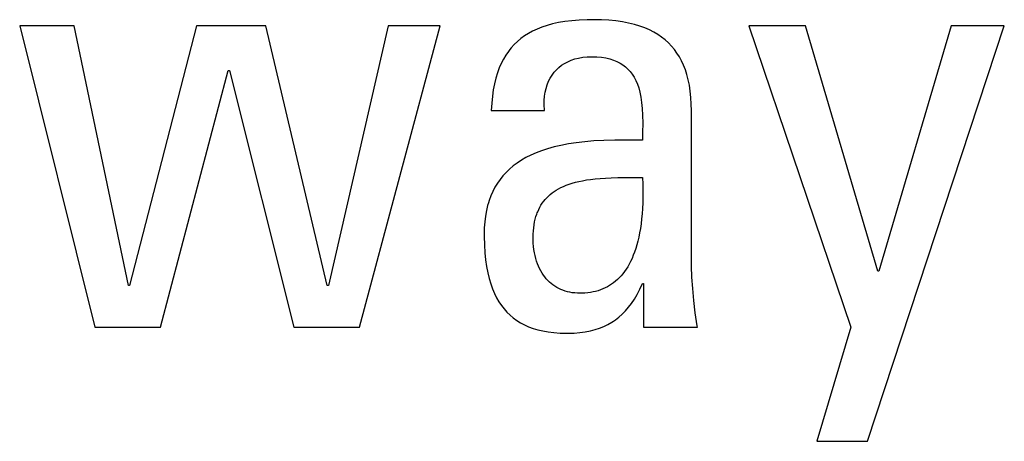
# Model space of a CAD drawing. Header units: millimetres. Extents: x -2579 to 1363, y -329 to 2298.
# Tile 76 of 256: x -1231.48 to -1227.7, y 1517.49 to 1519.1. Entities that reach past the tile are written whole.
import ezdxf

# ---------------------------------------------------------------- set-up
doc = ezdxf.new("R2010")
doc.units = ezdxf.units.MM
doc.header["$LTSCALE"] = 30.734
doc.layers.get('0').update_dxf_attribs({"linetype": 'CONTINUOUS'})

msp = doc.modelspace()

# ---------------------------------------------------------------- linework, layer by layer
at = {"color": 250, "true_color": 0x1c1c1c}
for p, q in [((-1231.4826, 1519.0815), (-1231.1937, 1517.9235)), ((-1231.2739, 1519.0815), (-1231.4826, 1519.0815)), ((-1231.0653, 1518.0841), (-1231.2739, 1519.0815)), ((-1230.8039, 1519.0815), (-1231.0607, 1518.0841)), ((-1230.5379, 1519.0815), (-1230.8039, 1519.0815)), ((-1230.3017, 1518.0841), (-1230.5379, 1519.0815)), ((-1230.0678, 1519.0815), (-1230.2971, 1518.0841)), ((-1230.1779, 1517.9235), (-1229.8683, 1519.0815)), ((-1229.8683, 1519.0815), (-1230.0678, 1519.0815)), ((-1229.4581, 1519.0823), (-1229.4779, 1519.0757)), ((-1229.4369, 1519.0881), (-1229.4581, 1519.0823)), ((-1229.4142, 1519.0931), (-1229.4369, 1519.0881)), ((-1229.3897, 1519.0972), (-1229.4142, 1519.0931)), ((-1229.3634, 1519.1005), (-1229.3897, 1519.0972)), ((-1229.335, 1519.1028), (-1229.3634, 1519.1005)), ((-1229.3044, 1519.1042), (-1229.335, 1519.1028)), ((-1229.2798, 1519.1045), (-1229.3044, 1519.1042)), ((-1229.2491, 1519.1039), (-1229.2798, 1519.1045)), ((-1229.2204, 1519.1023), (-1229.2491, 1519.1039)), ((-1229.1935, 1519.0996), (-1229.2204, 1519.1023)), ((-1229.1683, 1519.0959), (-1229.1935, 1519.0996)), ((-1229.1448, 1519.0914), (-1229.1683, 1519.0959)), ((-1229.1228, 1519.086), (-1229.1448, 1519.0914)), ((-1229.1022, 1519.0798), (-1229.1228, 1519.086)), ((-1229.083, 1519.0728), (-1229.1022, 1519.0798)), ((-1228.6837, 1519.0815), (-1228.2916, 1517.9235)), ((-1228.4659, 1519.0815), (-1228.6837, 1519.0815)), ((-1228.1884, 1518.1391), (-1228.4659, 1519.0815)), ((-1228.2274, 1517.4856), (-1227.7023, 1519.0815)), ((-1227.9064, 1519.0815), (-1228.1838, 1518.1391)), ((-1227.7023, 1519.0815), (-1227.9064, 1519.0815)), ((-1229.5447, 1519.0422), (-1229.5587, 1519.032)), ((-1229.5296, 1519.0517), (-1229.5447, 1519.0422)), ((-1229.5135, 1519.0604), (-1229.5296, 1519.0517)), ((-1229.4963, 1519.0685), (-1229.5135, 1519.0604)), ((-1229.4779, 1519.0757), (-1229.4963, 1519.0685)), ((-1229.065, 1519.065), (-1229.083, 1519.0728)), ((-1229.0482, 1519.0565), (-1229.065, 1519.065)), ((-1229.0325, 1519.0473), (-1229.0482, 1519.0565)), ((-1229.0179, 1519.0373), (-1229.0325, 1519.0473)), ((-1229.5842, 1519.0091), (-1229.5958, 1518.9965)), ((-1229.5719, 1519.021), (-1229.5842, 1519.0091)), ((-1229.5587, 1519.032), (-1229.5719, 1519.021)), ((-1229.0043, 1519.0266), (-1229.0179, 1519.0373)), ((-1228.9917, 1519.0153), (-1229.0043, 1519.0266)), ((-1228.9799, 1519.0031), (-1228.9917, 1519.0153)), ((-1228.9691, 1518.9902), (-1228.9799, 1519.0031)), ((-1229.6164, 1518.9685), (-1229.6256, 1518.9531)), ((-1229.6065, 1518.9829), (-1229.6164, 1518.9685)), ((-1229.6012, 1518.9898), (-1229.6065, 1518.9829)), ((-1229.5958, 1518.9965), (-1229.6012, 1518.9898)), ((-1228.959, 1518.9765), (-1228.9691, 1518.9902)), ((-1228.9498, 1518.9619), (-1228.959, 1518.9765)), ((-1229.634, 1518.9366), (-1229.6416, 1518.919)), ((-1229.6256, 1518.9531), (-1229.634, 1518.9366)), ((-1229.4124, 1518.9213), (-1229.4019, 1518.9295)), ((-1229.4019, 1518.9295), (-1229.3906, 1518.9368)), ((-1229.3906, 1518.9368), (-1229.3785, 1518.9433)), ((-1229.3785, 1518.9433), (-1229.3654, 1518.9489)), ((-1229.3654, 1518.9489), (-1229.3515, 1518.9536)), ((-1229.3515, 1518.9536), (-1229.3367, 1518.9573)), ((-1229.3367, 1518.9573), (-1229.321, 1518.96)), ((-1229.321, 1518.96), (-1229.3044, 1518.9617)), ((-1229.3044, 1518.9617), (-1229.2867, 1518.9623)), ((-1229.2867, 1518.9623), (-1229.267, 1518.9617)), ((-1229.267, 1518.9617), (-1229.2489, 1518.9601)), ((-1229.2489, 1518.9601), (-1229.2323, 1518.9575)), ((-1229.2323, 1518.9575), (-1229.2169, 1518.9539)), ((-1229.2169, 1518.9539), (-1229.2028, 1518.9495)), ((-1229.2028, 1518.9495), (-1229.1897, 1518.9442)), ((-1229.1897, 1518.9442), (-1229.1777, 1518.9381)), ((-1229.1777, 1518.9381), (-1229.1667, 1518.9311)), ((-1229.1667, 1518.9311), (-1229.1565, 1518.9234)), ((-1228.9414, 1518.9464), (-1228.9498, 1518.9619)), ((-1228.9338, 1518.93), (-1228.9414, 1518.9464)), ((-1228.927, 1518.9125), (-1228.9338, 1518.93)), ((-1230.9415, 1517.9235), (-1230.6823, 1518.9095)), ((-1230.6823, 1518.9095), (-1230.6777, 1518.9095)), ((-1230.6777, 1518.9095), (-1230.4301, 1517.9235)), ((-1229.6485, 1518.9001), (-1229.6546, 1518.88)), ((-1229.6416, 1518.919), (-1229.6485, 1518.9001)), ((-1229.4459, 1518.8802), (-1229.4388, 1518.8917)), ((-1229.4388, 1518.8917), (-1229.4309, 1518.9024)), ((-1229.4309, 1518.9024), (-1229.4221, 1518.9122)), ((-1229.4221, 1518.9122), (-1229.4124, 1518.9213)), ((-1229.1565, 1518.9234), (-1229.1472, 1518.9149)), ((-1229.1472, 1518.9149), (-1229.1386, 1518.9054)), ((-1229.1386, 1518.9054), (-1229.1307, 1518.895)), ((-1229.1307, 1518.895), (-1229.1235, 1518.8837)), ((-1228.921, 1518.8938), (-1228.927, 1518.9125)), ((-1228.9159, 1518.874), (-1228.921, 1518.8938)), ((-1229.6599, 1518.8585), (-1229.6643, 1518.8354)), ((-1229.6546, 1518.88), (-1229.6599, 1518.8585)), ((-1229.4618, 1518.8408), (-1229.4575, 1518.8548)), ((-1229.4575, 1518.8548), (-1229.4521, 1518.8679)), ((-1229.4521, 1518.8679), (-1229.4459, 1518.8802)), ((-1229.1235, 1518.8837), (-1229.117, 1518.8712)), ((-1229.117, 1518.8712), (-1229.1112, 1518.8574)), ((-1229.1112, 1518.8574), (-1229.106, 1518.8423)), ((-1228.9116, 1518.8528), (-1228.9159, 1518.874)), ((-1228.9082, 1518.8302), (-1228.9116, 1518.8528)), ((-1229.6643, 1518.8354), (-1229.6678, 1518.8107)), ((-1229.4677, 1518.8103), (-1229.4653, 1518.826)), ((-1229.4653, 1518.826), (-1229.4618, 1518.8408)), ((-1229.106, 1518.8423), (-1229.1015, 1518.8257)), ((-1229.1015, 1518.8257), (-1229.0978, 1518.8073)), ((-1228.9057, 1518.806), (-1228.9082, 1518.8302)), ((-1229.6704, 1518.7842), (-1229.6719, 1518.7559)), ((-1229.6678, 1518.8107), (-1229.6704, 1518.7842)), ((-1229.4692, 1518.7765), (-1229.469, 1518.7938)), ((-1229.4682, 1518.7583), (-1229.4692, 1518.7765)), ((-1229.469, 1518.7938), (-1229.4677, 1518.8103)), ((-1229.0978, 1518.8073), (-1229.0947, 1518.7868)), ((-1229.0947, 1518.7868), (-1229.0925, 1518.7638)), ((-1228.9043, 1518.7801), (-1228.9057, 1518.806)), ((-1228.9038, 1518.7559), (-1228.9043, 1518.7801)), ((-1229.6719, 1518.7559), (-1229.4679, 1518.7559)), ((-1229.4679, 1518.7559), (-1229.4682, 1518.7583)), ((-1229.0925, 1518.7638), (-1229.0911, 1518.7378)), ((-1229.0911, 1518.7378), (-1229.0906, 1518.7077)), ((-1228.9038, 1518.1987), (-1228.9038, 1518.7559)), ((-1229.0906, 1518.7077), (-1229.091, 1518.6711)), ((-1229.091, 1518.6711), (-1229.0918, 1518.6413)), ((-1229.3761, 1518.6274), (-1229.4044, 1518.6219)), ((-1229.3456, 1518.632), (-1229.3761, 1518.6274)), ((-1229.3129, 1518.6358), (-1229.3456, 1518.632)), ((-1229.2777, 1518.6388), (-1229.3129, 1518.6358)), ((-1229.2395, 1518.6409), (-1229.2777, 1518.6388)), ((-1229.1978, 1518.6421), (-1229.2395, 1518.6409)), ((-1229.1517, 1518.6423), (-1229.1978, 1518.6421)), ((-1229.099, 1518.6415), (-1229.1517, 1518.6423)), ((-1229.0918, 1518.6413), (-1229.099, 1518.6415)), ((-1229.5002, 1518.5931), (-1229.5202, 1518.5843)), ((-1229.4786, 1518.6013), (-1229.5002, 1518.5931)), ((-1229.4556, 1518.6089), (-1229.4786, 1518.6013)), ((-1229.4309, 1518.6158), (-1229.4556, 1518.6089)), ((-1229.4044, 1518.6219), (-1229.4309, 1518.6158)), ((-1229.5727, 1518.554), (-1229.5879, 1518.5427)), ((-1229.5565, 1518.5647), (-1229.5727, 1518.554)), ((-1229.539, 1518.5748), (-1229.5565, 1518.5647)), ((-1229.5202, 1518.5843), (-1229.539, 1518.5748)), ((-1229.615, 1518.5182), (-1229.6271, 1518.505)), ((-1229.602, 1518.5308), (-1229.615, 1518.5182)), ((-1229.5879, 1518.5427), (-1229.602, 1518.5308)), ((-1229.6485, 1518.4765), (-1229.6578, 1518.4612)), ((-1229.6383, 1518.4911), (-1229.6485, 1518.4765)), ((-1229.6271, 1518.505), (-1229.6383, 1518.4911)), ((-1229.3842, 1518.4689), (-1229.3732, 1518.473)), ((-1229.3732, 1518.473), (-1229.3615, 1518.4767)), ((-1229.3615, 1518.4767), (-1229.349, 1518.4802)), ((-1229.349, 1518.4802), (-1229.3358, 1518.4834)), ((-1229.3358, 1518.4834), (-1229.3217, 1518.4863)), ((-1229.3217, 1518.4863), (-1229.3067, 1518.489)), ((-1229.3067, 1518.489), (-1229.2905, 1518.4913)), ((-1229.2905, 1518.4913), (-1229.2732, 1518.4933)), ((-1229.2732, 1518.4933), (-1229.2545, 1518.495)), ((-1229.2545, 1518.495), (-1229.2341, 1518.4964)), ((-1229.2341, 1518.4964), (-1229.2116, 1518.4974)), ((-1229.2116, 1518.4974), (-1229.186, 1518.4981)), ((-1229.186, 1518.4981), (-1229.1554, 1518.4986)), ((-1229.1554, 1518.4986), (-1229.0918, 1518.4991)), ((-1229.0918, 1518.4991), (-1229.0908, 1518.4731)), ((-1229.0908, 1518.4731), (-1229.0903, 1518.4483)), ((-1229.6662, 1518.445), (-1229.6737, 1518.4281)), ((-1229.6578, 1518.4612), (-1229.6662, 1518.445)), ((-1229.4526, 1518.4272), (-1229.4457, 1518.4334)), ((-1229.4457, 1518.4334), (-1229.4384, 1518.4392)), ((-1229.4384, 1518.4392), (-1229.4306, 1518.4448)), ((-1229.4306, 1518.4448), (-1229.4224, 1518.4502)), ((-1229.4224, 1518.4502), (-1229.4136, 1518.4553)), ((-1229.4136, 1518.4553), (-1229.4044, 1518.4601)), ((-1229.4044, 1518.4601), (-1229.3946, 1518.4646)), ((-1229.3946, 1518.4646), (-1229.3842, 1518.4689)), ((-1229.0903, 1518.4483), (-1229.0903, 1518.4245)), ((-1229.6833, 1518.4009), (-1229.686, 1518.3914)), ((-1229.6803, 1518.4102), (-1229.6833, 1518.4009)), ((-1229.6737, 1518.4281), (-1229.6803, 1518.4102)), ((-1229.4812, 1518.3921), (-1229.4762, 1518.3998)), ((-1229.4762, 1518.3998), (-1229.4709, 1518.4071)), ((-1229.4709, 1518.4071), (-1229.4651, 1518.4141)), ((-1229.4651, 1518.4141), (-1229.4591, 1518.4208)), ((-1229.4591, 1518.4208), (-1229.4526, 1518.4272)), ((-1229.0908, 1518.4018), (-1229.0917, 1518.3801)), ((-1229.0903, 1518.4245), (-1229.0908, 1518.4018)), ((-1229.6908, 1518.3716), (-1229.6945, 1518.3507)), ((-1229.686, 1518.3914), (-1229.6908, 1518.3716)), ((-1229.5006, 1518.3483), (-1229.4974, 1518.3579)), ((-1229.4974, 1518.3579), (-1229.4957, 1518.3625)), ((-1229.4957, 1518.3625), (-1229.4939, 1518.367)), ((-1229.4939, 1518.367), (-1229.49, 1518.3758)), ((-1229.49, 1518.3758), (-1229.4858, 1518.3841)), ((-1229.4858, 1518.3841), (-1229.4812, 1518.3921)), ((-1229.0931, 1518.3595), (-1229.0948, 1518.3397)), ((-1229.0917, 1518.3801), (-1229.0931, 1518.3595)), ((-1229.6973, 1518.3288), (-1229.699, 1518.3057)), ((-1229.6945, 1518.3507), (-1229.6973, 1518.3288)), ((-1229.5078, 1518.3168), (-1229.5058, 1518.3278)), ((-1229.5058, 1518.3278), (-1229.5034, 1518.3383)), ((-1229.5034, 1518.3383), (-1229.5006, 1518.3483)), ((-1229.097, 1518.3209), (-1229.0996, 1518.303)), ((-1229.0948, 1518.3397), (-1229.097, 1518.3209)), ((-1229.699, 1518.3057), (-1229.6995, 1518.2813)), ((-1229.5112, 1518.2807), (-1229.5105, 1518.2933)), ((-1229.5105, 1518.2933), (-1229.5093, 1518.3053)), ((-1229.5093, 1518.3053), (-1229.5078, 1518.3168)), ((-1229.1025, 1518.2859), (-1229.1057, 1518.2696)), ((-1229.0996, 1518.303), (-1229.1025, 1518.2859)), ((-1229.6995, 1518.2813), (-1229.6995, 1518.2717)), ((-1229.6995, 1518.2717), (-1229.6987, 1518.2396)), ((-1229.5114, 1518.2675), (-1229.5112, 1518.2807)), ((-1229.5113, 1518.2584), (-1229.5114, 1518.2675)), ((-1229.5107, 1518.2458), (-1229.5113, 1518.2584)), ((-1229.5097, 1518.2335), (-1229.5107, 1518.2458)), ((-1229.1093, 1518.2542), (-1229.1132, 1518.2395)), ((-1229.1057, 1518.2696), (-1229.1093, 1518.2542)), ((-1229.6987, 1518.2396), (-1229.6968, 1518.2098)), ((-1229.6968, 1518.2098), (-1229.694, 1518.1823)), ((-1229.5082, 1518.2215), (-1229.5097, 1518.2335)), ((-1229.5063, 1518.2099), (-1229.5082, 1518.2215)), ((-1229.5039, 1518.1986), (-1229.5063, 1518.2099)), ((-1229.1219, 1518.2123), (-1229.1267, 1518.1998)), ((-1229.1174, 1518.2255), (-1229.1219, 1518.2123)), ((-1229.1132, 1518.2395), (-1229.1174, 1518.2255)), ((-1229.694, 1518.1823), (-1229.6903, 1518.1567)), ((-1229.5012, 1518.1878), (-1229.5039, 1518.1986)), ((-1229.498, 1518.1774), (-1229.5012, 1518.1878)), ((-1229.4945, 1518.1674), (-1229.498, 1518.1774)), ((-1229.137, 1518.1766), (-1229.1425, 1518.1659)), ((-1229.1317, 1518.1879), (-1229.137, 1518.1766)), ((-1229.1267, 1518.1998), (-1229.1317, 1518.1879)), ((-1228.9033, 1518.1584), (-1228.9038, 1518.1987)), ((-1229.6903, 1518.1567), (-1229.6857, 1518.1329)), ((-1229.6857, 1518.1329), (-1229.6803, 1518.1108)), ((-1229.4907, 1518.1578), (-1229.4945, 1518.1674)), ((-1229.4865, 1518.1487), (-1229.4907, 1518.1578)), ((-1229.4819, 1518.14), (-1229.4865, 1518.1487)), ((-1229.4771, 1518.1318), (-1229.4819, 1518.14)), ((-1229.472, 1518.1239), (-1229.4771, 1518.1318)), ((-1229.1605, 1518.1374), (-1229.1669, 1518.129)), ((-1229.1543, 1518.1464), (-1229.1605, 1518.1374)), ((-1229.1483, 1518.1559), (-1229.1543, 1518.1464)), ((-1229.1425, 1518.1659), (-1229.1483, 1518.1559)), ((-1228.9015, 1518.1163), (-1228.9033, 1518.1584)), ((-1228.1838, 1518.1391), (-1228.1884, 1518.1391)), ((-1229.6803, 1518.1108), (-1229.6742, 1518.0902)), ((-1229.4666, 1518.1166), (-1229.472, 1518.1239)), ((-1229.4609, 1518.1096), (-1229.4666, 1518.1166)), ((-1229.4549, 1518.1031), (-1229.4609, 1518.1096)), ((-1229.4486, 1518.0969), (-1229.4549, 1518.1031)), ((-1229.4421, 1518.0912), (-1229.4486, 1518.0969)), ((-1229.2024, 1518.0943), (-1229.2102, 1518.0887)), ((-1229.1949, 1518.1003), (-1229.2024, 1518.0943)), ((-1229.1876, 1518.1068), (-1229.1949, 1518.1003)), ((-1229.1805, 1518.1137), (-1229.1876, 1518.1068)), ((-1229.1736, 1518.1211), (-1229.1805, 1518.1137)), ((-1229.1669, 1518.129), (-1229.1736, 1518.1211)), ((-1228.8985, 1518.0723), (-1228.9015, 1518.1163)), ((-1231.0607, 1518.0841), (-1231.0653, 1518.0841)), ((-1230.2971, 1518.0841), (-1230.3017, 1518.0841)), ((-1229.6742, 1518.0902), (-1229.6674, 1518.0711)), ((-1229.6674, 1518.0711), (-1229.6598, 1518.0533)), ((-1229.4353, 1518.0859), (-1229.4421, 1518.0912)), ((-1229.4282, 1518.081), (-1229.4353, 1518.0859)), ((-1229.4208, 1518.0765), (-1229.4282, 1518.081)), ((-1229.4132, 1518.0724), (-1229.4208, 1518.0765)), ((-1229.4053, 1518.0687), (-1229.4132, 1518.0724)), ((-1229.397, 1518.0654), (-1229.4053, 1518.0687)), ((-1229.3885, 1518.0625), (-1229.397, 1518.0654)), ((-1229.3797, 1518.06), (-1229.3885, 1518.0625)), ((-1229.3705, 1518.0579), (-1229.3797, 1518.06)), ((-1229.361, 1518.0563), (-1229.3705, 1518.0579)), ((-1229.3511, 1518.0551), (-1229.361, 1518.0563)), ((-1229.3409, 1518.0544), (-1229.3511, 1518.0551)), ((-1229.3018, 1518.0557), (-1229.3125, 1518.0548)), ((-1229.2913, 1518.0571), (-1229.3018, 1518.0557)), ((-1229.2812, 1518.059), (-1229.2913, 1518.0571)), ((-1229.2714, 1518.0612), (-1229.2812, 1518.059)), ((-1229.2618, 1518.0639), (-1229.2714, 1518.0612)), ((-1229.2526, 1518.067), (-1229.2618, 1518.0639)), ((-1229.2436, 1518.0705), (-1229.2526, 1518.067)), ((-1229.2349, 1518.0744), (-1229.2436, 1518.0705)), ((-1229.2264, 1518.0787), (-1229.2349, 1518.0744)), ((-1229.2182, 1518.0835), (-1229.2264, 1518.0787)), ((-1229.2102, 1518.0887), (-1229.2182, 1518.0835)), ((-1229.112, 1518.0496), (-1229.1018, 1518.0693)), ((-1229.1018, 1518.0693), (-1229.0918, 1518.0909)), ((-1229.0918, 1518.0909), (-1229.0872, 1518.0909)), ((-1229.0872, 1518.0909), (-1229.0872, 1517.9235)), ((-1228.8943, 1518.0265), (-1228.8985, 1518.0723)), ((-1229.6598, 1518.0533), (-1229.6516, 1518.0368)), ((-1229.6516, 1518.0368), (-1229.6426, 1518.0214)), ((-1229.6426, 1518.0214), (-1229.633, 1518.0071)), ((-1229.3303, 1518.0542), (-1229.3409, 1518.0544)), ((-1229.3236, 1518.0543), (-1229.3303, 1518.0542)), ((-1229.3125, 1518.0548), (-1229.3236, 1518.0543)), ((-1229.1337, 1518.0152), (-1229.1227, 1518.0316)), ((-1229.1227, 1518.0316), (-1229.112, 1518.0496)), ((-1228.8887, 1517.9788), (-1228.8943, 1518.0265)), ((-1229.633, 1518.0071), (-1229.6227, 1517.9938)), ((-1229.6227, 1517.9938), (-1229.6117, 1517.9814)), ((-1229.6117, 1517.9814), (-1229.5999, 1517.97)), ((-1229.1694, 1517.9739), (-1229.157, 1517.9864)), ((-1229.157, 1517.9864), (-1229.1452, 1518.0001)), ((-1229.1452, 1518.0001), (-1229.1337, 1518.0152)), ((-1229.5999, 1517.97), (-1229.5874, 1517.9595)), ((-1229.5874, 1517.9595), (-1229.574, 1517.9497)), ((-1229.574, 1517.9497), (-1229.5598, 1517.9409)), ((-1229.2245, 1517.9343), (-1229.2098, 1517.9427)), ((-1229.2098, 1517.9427), (-1229.2027, 1517.9473)), ((-1229.2027, 1517.9473), (-1229.1957, 1517.9521)), ((-1229.1957, 1517.9521), (-1229.1823, 1517.9624)), ((-1229.1823, 1517.9624), (-1229.1694, 1517.9739)), ((-1228.8817, 1517.9294), (-1228.8887, 1517.9788)), ((-1231.1937, 1517.9235), (-1230.9415, 1517.9235)), ((-1230.4301, 1517.9235), (-1230.1779, 1517.9235)), ((-1229.5598, 1517.9409), (-1229.5447, 1517.9328)), ((-1229.5447, 1517.9328), (-1229.5286, 1517.9256)), ((-1229.5286, 1517.9256), (-1229.5115, 1517.9192)), ((-1229.5115, 1517.9192), (-1229.4933, 1517.9137)), ((-1229.4933, 1517.9137), (-1229.4739, 1517.9092)), ((-1229.4739, 1517.9092), (-1229.4533, 1517.9055)), ((-1229.4533, 1517.9055), (-1229.4314, 1517.9028)), ((-1229.3317, 1517.9033), (-1229.3111, 1517.9061)), ((-1229.3111, 1517.9061), (-1229.2917, 1517.9099)), ((-1229.2917, 1517.9099), (-1229.2735, 1517.9147)), ((-1229.2735, 1517.9147), (-1229.2563, 1517.9203)), ((-1229.2563, 1517.9203), (-1229.24, 1517.9268)), ((-1229.24, 1517.9268), (-1229.2245, 1517.9343)), ((-1229.0872, 1517.9235), (-1228.8808, 1517.9235)), ((-1228.8808, 1517.9235), (-1228.8817, 1517.9294)), ((-1228.2916, 1517.9235), (-1228.4223, 1517.4856)), ((-1229.4314, 1517.9028), (-1229.408, 1517.9011)), ((-1229.408, 1517.9011), (-1229.383, 1517.9006)), ((-1229.383, 1517.9006), (-1229.3775, 1517.9006)), ((-1229.3775, 1517.9006), (-1229.3538, 1517.9014)), ((-1229.3538, 1517.9014), (-1229.3317, 1517.9033)), ((-1228.4223, 1517.4856), (-1228.2274, 1517.4856))]:
    msp.add_line(p, q, dxfattribs=at)

doc.saveas('drawing.dxf')
